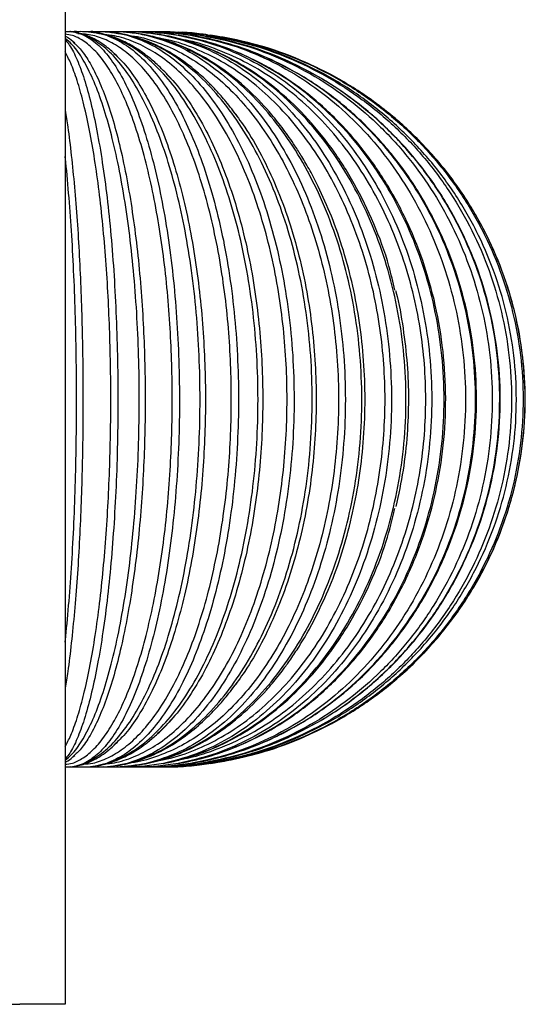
# Paper-space layout '_Superior' of a CAD drawing. Header units: millimetres. Extents: x -208 to 209, y -1450 to 0.
# Tile 3 of 19: x 0 to 100, y -1450 to -1255. Entities that reach past the tile are written whole.
import ezdxf

# ---------------------------------------------------------------- set-up
doc = ezdxf.new("R2010")
doc.units = ezdxf.units.MM

psp = doc.layouts.new('_Superior')

# ---------------------------------------------------------------- linework, layer by layer
at = {"color": 7, "linetype": 'Continuous', "lineweight": 25}
for p, q in [((9, -1191.98), (9, -1450)), ((29.14, -1257.04), (32.18, -1257.29)), ((31.99, -1257.27), (30.98, -1257.18)), ((37, -1257.68), (38.08, -1257.77)), ((59.43, -1288.3), (59.15, -1287.76)), ((59.09, -1372.35), (59.43, -1371.7))]:
    psp.add_line(p, q, dxfattribs=at)
for points, knots in [([(9, -1257.06), (9.26, -1257.04), (10.53, -1256.99), (11.79, -1257.42), (12.79, -1257.77)], [0, 0, 0, 0, 0.2070808, 1, 1, 1, 1]), ([(9, -1402.39), (9.48, -1402.34), (10.69, -1402.21), (12.64, -1401.19), (14.82, -1399.39), (16.98, -1396.75), (19.09, -1393.31), (21.11, -1389.07), (22.99, -1384.09), (24.7, -1378.43), (26.2, -1372.2), (27.48, -1365.53), (28.52, -1358.55), (29.31, -1351.38), (29.86, -1344.18), (30.18, -1337.04), (30.28, -1330), (30.18, -1322.95), (29.86, -1315.82), (29.31, -1308.61), (28.52, -1301.45), (27.48, -1294.47), (26.2, -1287.79), (24.7, -1281.57), (22.99, -1275.91), (21.11, -1270.92), (19.09, -1266.68), (16.98, -1263.24), (14.82, -1260.61), (12.64, -1258.81), (10.69, -1257.79), (9.48, -1257.66), (9, -1257.6)], [0, 0, 0, 0, 0.0215108, 0.0538103, 0.0871126, 0.1212825, 0.1561589, 0.1915577, 0.227277, 0.2631037, 0.2988205, 0.3342145, 0.3690838, 0.4032447, 0.4365363, 0.4688238, 0.5, 0.5311762, 0.5634637, 0.5967553, 0.6309162, 0.6657856, 0.7011795, 0.7368963, 0.772723, 0.8084423, 0.8438411, 0.8787175, 0.9128874, 0.9461897, 0.9784893, 1, 1, 1, 1]), ([(9.9, -1257.07), (10.49, -1257), (11.12, -1256.92), (11.74, -1257.05), (11.77, -1257.06)], [0, 0, 0, 0, 0.949094, 1, 1, 1, 1]), ([(19.37, -1261.98), (18.63, -1261.3), (17.31, -1260.08), (15.53, -1258.91), (14.15, -1258.17), (12.9, -1257.67), (11.68, -1257.32), (10.67, -1257.09), (10.05, -1257.07), (9.95, -1257.07)], [0, 0, 0, 0, 0.234959, 0.417621, 0.577316, 0.696996, 0.821018, 0.971158, 1, 1, 1, 1]), ([(10.24, -1257.08), (11.21, -1257.03), (13.53, -1256.9), (15.84, -1257.45), (17.18, -1257.77)], [0, 0, 0, 0, 0.4183, 1, 1, 1, 1]), ([(12.68, -1402.37), (13.29, -1402.32), (14.9, -1402.19), (17.52, -1401.19), (20.55, -1399.39), (23.55, -1396.75), (26.48, -1393.31), (29.28, -1389.07), (31.89, -1384.09), (34.26, -1378.43), (36.35, -1372.2), (38.12, -1365.53), (39.56, -1358.55), (40.66, -1351.38), (41.42, -1344.18), (41.86, -1337.04), (42, -1330), (41.86, -1322.95), (41.42, -1315.82), (40.66, -1308.61), (39.56, -1301.45), (38.12, -1294.47), (36.35, -1287.79), (34.26, -1281.57), (31.89, -1275.91), (29.28, -1270.92), (26.48, -1266.68), (23.55, -1263.24), (20.55, -1260.61), (17.52, -1258.79), (14.53, -1257.73), (12.54, -1257.5), (11.55, -1257.5), (11.53, -1257.5)], [0, 0, 0, 0, 0.019227, 0.05127, 0.084307, 0.118205, 0.152804, 0.187921, 0.223356, 0.258898, 0.29433, 0.329443, 0.364035, 0.397924, 0.43095, 0.462981, 0.493909, 0.524837, 0.556868, 0.589894, 0.623783, 0.658375, 0.693488, 0.72892, 0.764462, 0.799897, 0.835014, 0.869613, 0.903511, 0.936548, 0.968591, 0.999532, 1, 1, 1, 1]), ([(13.26, -1257.06), (13.82, -1257.01), (14.41, -1256.95), (14.99, -1257.05), (15.02, -1257.05)], [0, 0, 0, 0, 0.948025, 1, 1, 1, 1]), ([(13.34, -1257.07), (14.33, -1257.03), (16.99, -1256.93), (19.64, -1257.44), (21.31, -1257.77)], [0, 0, 0, 0, 0.3719526, 1, 1, 1, 1]), ([(30.02, -1266.39), (29.18, -1265.5), (27.66, -1263.88), (25.55, -1262.09), (23.65, -1260.69), (21.98, -1259.68), (20.54, -1258.95), (19.32, -1258.41), (17.96, -1257.92), (16.25, -1257.45), (14.78, -1257.13), (13.86, -1257.1), (13.69, -1257.1)], [0, 0, 0, 0, 0.157809, 0.287666, 0.40721, 0.52365, 0.599198, 0.673011, 0.74733, 0.844712, 0.971405, 1, 1, 1, 1]), ([(16.36, -1257.05), (16.54, -1257.05), (17.45, -1257.04), (19.29, -1257.01), (22.03, -1257.18), (24.02, -1257.56), (25.1, -1257.77)], [0, 0, 0, 0, 0.060335, 0.314354, 0.62885, 1, 1, 1, 1]), ([(43.17, -1273.9), (42.41, -1272.89), (41.05, -1271.07), (39.11, -1268.89), (37.53, -1267.25), (36.15, -1265.93), (34.38, -1264.38), (32.14, -1262.66), (29.73, -1261.12), (27.58, -1259.98), (25.73, -1259.14), (23.85, -1258.44), (21.91, -1257.86), (19.81, -1257.41), (18.09, -1257.12), (17.02, -1257.09), (16.8, -1257.09)], [0, 0, 0, 0, 0.098589, 0.178343, 0.239189, 0.294004, 0.347652, 0.450559, 0.553363, 0.620503, 0.687772, 0.755012, 0.823728, 0.894382, 0.978528, 1, 1, 1, 1]), ([(19.33, -1257.05), (19.78, -1257.02), (20.29, -1256.99), (20.79, -1257.05), (20.85, -1257.06)], [0, 0, 0, 0, 0.896715, 1, 1, 1, 1]), ([(19.4, -1257.06), (20.2, -1257.04), (23.24, -1256.97), (26.26, -1257.43), (28.49, -1257.77)], [0, 0, 0, 0, 0.264119, 1, 1, 1, 1]), ([(59.15, -1287.76), (58.63, -1286.72), (57.61, -1284.67), (56.04, -1282.02), (54.66, -1279.84), (53.46, -1278.07), (52.31, -1276.48), (51.15, -1274.97), (49.02, -1272.36), (45.74, -1268.87), (41.12, -1264.98), (36.23, -1261.81), (32.27, -1259.94), (29.43, -1258.91), (27.73, -1258.38), (25.85, -1257.9), (23.5, -1257.42), (21.7, -1257.22), (20.69, -1257.12)], [0, 0, 0, 0, 0.058062, 0.113779, 0.157042, 0.192983, 0.228261, 0.262776, 0.296627, 0.414424, 0.532579, 0.65139, 0.769343, 0.807991, 0.845896, 0.884268, 0.934816, 1, 1, 1, 1]), ([(21.89, -1257.05), (22.3, -1257.03), (22.74, -1257), (23.19, -1257.05), (23.24, -1257.05)], [0, 0, 0, 0, 0.8984039, 1, 1, 1, 1]), ([(21.94, -1257.06), (22.64, -1257.04), (25.82, -1256.98), (28.98, -1257.42), (31.43, -1257.77)], [0, 0, 0, 0, 0.2227114, 1, 1, 1, 1]), ([(28.3, -1257.75), (27.98, -1257.69), (26.49, -1257.4), (24.72, -1257.16), (23.27, -1257.12), (23.02, -1257.11)], [0, 0, 0, 0, 0.187754, 0.857426, 1, 1, 1, 1]), ([(24.13, -1257.05), (24.47, -1257.03), (24.85, -1257.01), (25.22, -1257.05), (25.26, -1257.05)], [0, 0, 0, 0, 0.900291, 1, 1, 1, 1]), ([(24.18, -1257.05), (24.77, -1257.04), (28.01, -1256.99), (31.24, -1257.42), (33.88, -1257.77)], [0, 0, 0, 0, 0.17973, 1, 1, 1, 1]), ([(25.99, -1257.05), (26.26, -1257.03), (26.56, -1257.02), (26.85, -1257.05), (26.88, -1257.05)], [0, 0, 0, 0, 0.904477, 1, 1, 1, 1]), ([(26.03, -1257.05), (26.49, -1257.04), (29.75, -1257), (33, -1257.41), (35.8, -1257.77)], [0, 0, 0, 0, 0.139362, 1, 1, 1, 1]), ([(31.11, -1257.74), (30.76, -1257.68), (29.17, -1257.39), (27.55, -1257.25), (26.28, -1257.14)], [0, 0, 0, 0, 0.215176, 1, 1, 1, 1]), ([(27.47, -1257.05), (27.79, -1257.04), (29.12, -1257.02), (30.45, -1257.17), (31.45, -1257.29)], [0, 0, 0, 0, 0.240616, 1, 1, 1, 1]), ([(33.43, -1257.73), (33.08, -1257.67), (31.44, -1257.39), (29.77, -1257.26), (28.46, -1257.16)], [0, 0, 0, 0, 0.216908, 1, 1, 1, 1]), ([(28.47, -1257.04), (28.65, -1257.04), (29.91, -1257.03), (31.17, -1257.18), (32.24, -1257.3)], [0, 0, 0, 0, 0.143899, 1, 1, 1, 1]), ([(35.25, -1257.72), (34.88, -1257.66), (33.21, -1257.4), (31.52, -1257.27), (30.2, -1257.17)], [0, 0, 0, 0, 0.219672, 1, 1, 1, 1]), ([(36.51, -1257.72), (36.14, -1257.66), (34.47, -1257.4), (32.78, -1257.28), (31.47, -1257.18)], [0, 0, 0, 0, 0.223324, 1, 1, 1, 1]), ([(37.21, -1257.71), (36.83, -1257.65), (35.19, -1257.4), (33.53, -1257.28), (32.25, -1257.19)], [0, 0, 0, 0, 0.227874, 1, 1, 1, 1]), ([(10.9, -1259.36), (10.44, -1258.95), (9.78, -1258.39), (9.18, -1258.07), (9, -1257.98)], [0, 0, 0, 0, 0.7066695, 1, 1, 1, 1]), ([(9, -1401.55), (9.43, -1401.22), (10.57, -1400.37), (12.34, -1397.85), (14.29, -1394.18), (16.12, -1389.56), (17.8, -1384.11), (19.31, -1377.9), (20.62, -1371.01), (21.72, -1363.55), (22.59, -1355.62), (23.23, -1347.32), (23.61, -1338.76), (23.75, -1330.05), (23.62, -1321.33), (23.23, -1312.74), (22.6, -1304.43), (21.72, -1296.49), (20.62, -1289.02), (19.31, -1282.13), (17.81, -1275.92), (16.13, -1270.46), (14.3, -1265.84), (12.35, -1262.16), (10.58, -1259.64), (9.43, -1258.78), (9, -1258.45)], [0, 0, 0, 0, 0.026327, 0.069212, 0.112439, 0.155319, 0.198252, 0.241464, 0.284314, 0.32731, 0.370479, 0.413312, 0.45639, 0.499759, 0.543108, 0.586276, 0.629516, 0.672374, 0.71535, 0.758535, 0.801371, 0.844422, 0.887543, 0.930373, 0.973504, 1, 1, 1, 1]), ([(9, -1258.7), (9.24, -1258.96), (9.99, -1259.75), (11.21, -1262.15), (12.63, -1265.81), (13.96, -1270.44), (15.18, -1275.89), (16.27, -1282.1), (17.23, -1288.99), (18.03, -1296.45), (18.66, -1304.38), (19.12, -1312.68), (19.4, -1321.23), (19.5, -1329.95), (19.41, -1338.67), (19.13, -1347.26), (18.66, -1355.57), (18.03, -1363.51), (17.23, -1370.97), (16.28, -1377.86), (15.18, -1384.08), (13.97, -1389.53), (12.64, -1394.16), (11.22, -1397.83), (10, -1400.24), (9.24, -1401.04), (9, -1401.29)], [0, 0, 0, 0, 0.020387, 0.06381, 0.107579, 0.150997, 0.194469, 0.238222, 0.281609, 0.325145, 0.368855, 0.412225, 0.455844, 0.499756, 0.543649, 0.587358, 0.631141, 0.674536, 0.718051, 0.761777, 0.805151, 0.848741, 0.892404, 0.935771, 0.979442, 1, 1, 1, 1]), ([(10.63, -1259.16), (11.15, -1259.64), (12.27, -1260.69), (13.97, -1263.25), (15.7, -1266.68), (17.36, -1270.92), (18.91, -1275.91), (20.31, -1281.57), (21.55, -1287.79), (22.6, -1294.47), (23.46, -1301.45), (24.11, -1308.61), (24.56, -1315.82), (24.82, -1322.95), (24.91, -1330), (24.82, -1337.04), (24.56, -1344.18), (24.11, -1351.38), (23.46, -1358.55), (22.6, -1365.53), (21.55, -1372.2), (20.31, -1378.43), (18.91, -1384.09), (17.36, -1389.07), (15.7, -1393.32), (13.97, -1396.74), (12.27, -1399.3), (11.15, -1400.35), (10.63, -1400.83)], [0, 0, 0, 0, 0.032171, 0.070888, 0.110405, 0.150515, 0.190988, 0.231582, 0.272052, 0.312156, 0.351665, 0.390372, 0.428094, 0.464678, 0.500003, 0.535328, 0.571912, 0.609634, 0.648341, 0.687851, 0.727955, 0.768425, 0.809019, 0.849492, 0.889601, 0.929119, 0.967836, 1, 1, 1, 1]), ([(12.79, -1257.77), (13.64, -1258.29), (15.36, -1259.32), (17.85, -1262.13), (20.22, -1265.82), (22.45, -1270.44), (24.49, -1275.89), (26.32, -1282.1), (27.92, -1288.99), (29.26, -1296.45), (30.32, -1304.38), (31.09, -1312.68), (31.56, -1321.23), (31.72, -1329.95), (31.57, -1338.67), (31.1, -1347.26), (30.33, -1355.57), (29.27, -1363.51), (27.93, -1370.97), (26.33, -1377.86), (24.5, -1384.08), (22.46, -1389.53), (20.23, -1394.15), (17.86, -1397.85), (15.37, -1400.67), (13.65, -1401.71), (12.79, -1402.23)], [0, 0, 0, 0, 0.041547, 0.083054, 0.124892, 0.166394, 0.207948, 0.249771, 0.291244, 0.332859, 0.374641, 0.416097, 0.457791, 0.499766, 0.541722, 0.583503, 0.625354, 0.666835, 0.70843, 0.750227, 0.791687, 0.833354, 0.875091, 0.916544, 0.958289, 1, 1, 1, 1]), ([(12.79, -1402.23), (13.83, -1401.71), (15.91, -1400.68), (18.94, -1397.87), (21.83, -1394.18), (24.53, -1389.56), (27.02, -1384.11), (29.25, -1377.9), (31.19, -1371.01), (32.82, -1363.55), (34.12, -1355.62), (35.05, -1347.32), (35.63, -1338.76), (35.82, -1330.05), (35.63, -1321.33), (35.06, -1312.74), (34.12, -1304.43), (32.83, -1296.49), (31.2, -1289.02), (29.26, -1282.13), (27.03, -1275.92), (24.54, -1270.46), (21.84, -1265.84), (18.95, -1262.14), (15.93, -1259.32), (13.83, -1258.29), (12.79, -1257.77)], [0, 0, 0, 0, 0.0415466, 0.0830538, 0.1248915, 0.1663941, 0.2079477, 0.249771, 0.2912437, 0.3328588, 0.3746407, 0.4160973, 0.4577912, 0.4997661, 0.5417224, 0.5835033, 0.6253542, 0.6668347, 0.7084302, 0.7502272, 0.7916871, 0.8333544, 0.8750907, 0.9165444, 0.9582891, 1, 1, 1, 1]), ([(17.18, -1257.77), (18.37, -1258.29), (20.75, -1259.32), (24.2, -1262.13), (27.5, -1265.82), (30.58, -1270.44), (33.41, -1275.89), (35.96, -1282.1), (38.17, -1288.99), (40.03, -1296.45), (41.51, -1304.38), (42.58, -1312.68), (43.23, -1321.23), (43.45, -1329.95), (43.23, -1338.67), (42.58, -1347.26), (41.51, -1355.57), (40.04, -1363.51), (38.18, -1370.97), (35.97, -1377.86), (33.43, -1384.08), (30.6, -1389.53), (27.51, -1394.15), (24.22, -1397.85), (20.77, -1400.67), (18.38, -1401.71), (17.18, -1402.23)], [0, 0, 0, 0, 0.041547, 0.083054, 0.124892, 0.166394, 0.207948, 0.249771, 0.291244, 0.332859, 0.374641, 0.416097, 0.457791, 0.499766, 0.541722, 0.583503, 0.625354, 0.666835, 0.70843, 0.750227, 0.791687, 0.833354, 0.875091, 0.916544, 0.958289, 1, 1, 1, 1]), ([(17.18, -1402.23), (18.55, -1401.71), (21.28, -1400.68), (25.24, -1397.87), (29.02, -1394.18), (32.56, -1389.56), (35.81, -1384.11), (38.73, -1377.9), (41.27, -1371.01), (43.41, -1363.55), (45.1, -1355.62), (46.33, -1347.32), (47.08, -1338.76), (47.33, -1330.05), (47.08, -1321.33), (46.34, -1312.74), (45.11, -1304.43), (43.42, -1296.49), (41.28, -1289.02), (38.74, -1282.13), (35.82, -1275.92), (32.57, -1270.46), (29.04, -1265.84), (25.26, -1262.14), (21.3, -1259.32), (18.55, -1258.29), (17.18, -1257.77)], [0, 0, 0, 0, 0.041547, 0.083054, 0.124892, 0.166394, 0.207948, 0.249771, 0.291244, 0.332859, 0.374641, 0.416097, 0.457791, 0.499766, 0.541722, 0.583503, 0.625354, 0.666835, 0.70843, 0.750227, 0.791687, 0.833354, 0.875091, 0.916544, 0.958289, 1, 1, 1, 1]), ([(17.25, -1402.25), (17.6, -1402.23), (19.23, -1402.11), (22.14, -1401.17), (25.96, -1399.39), (29.75, -1396.75), (33.45, -1393.31), (36.99, -1389.07), (40.28, -1384.09), (43.28, -1378.43), (45.91, -1372.2), (48.16, -1365.53), (49.98, -1358.55), (51.36, -1351.38), (52.33, -1344.18), (52.88, -1337.04), (53.06, -1330), (52.88, -1322.95), (52.33, -1315.82), (51.36, -1308.61), (49.98, -1301.45), (48.16, -1294.47), (45.91, -1287.79), (43.28, -1281.57), (40.28, -1275.91), (36.99, -1270.92), (33.45, -1266.68), (29.75, -1263.24), (25.96, -1260.6), (22.14, -1258.82), (19.22, -1257.89), (17.59, -1257.77), (17.24, -1257.74)], [0, 0, 0, 0, 0.0092218, 0.0423483, 0.0765033, 0.1115482, 0.1473176, 0.1836228, 0.2202567, 0.2570006, 0.2936319, 0.3299322, 0.3656943, 0.4007299, 0.4348739, 0.4679881, 0.4999626, 0.5319371, 0.5650513, 0.5991953, 0.6342309, 0.669993, 0.7062933, 0.7429246, 0.7796686, 0.8163024, 0.8526076, 0.888377, 0.9234219, 0.9575769, 0.9907034, 1, 1, 1, 1]), ([(21.31, -1257.77), (22.81, -1258.29), (25.82, -1259.32), (30.18, -1262.13), (34.34, -1265.82), (38.23, -1270.44), (41.81, -1275.89), (45.02, -1282.1), (47.82, -1288.99), (50.17, -1296.45), (52.03, -1304.38), (53.39, -1312.68), (54.21, -1321.23), (54.49, -1329.95), (54.22, -1338.67), (53.39, -1347.26), (52.04, -1355.57), (50.18, -1363.51), (47.84, -1370.97), (45.04, -1377.86), (41.83, -1384.08), (38.25, -1389.53), (34.36, -1394.15), (30.2, -1397.85), (25.84, -1400.67), (22.82, -1401.71), (21.31, -1402.23)], [0, 0, 0, 0, 0.041547, 0.083054, 0.124892, 0.166394, 0.207948, 0.249771, 0.291244, 0.332859, 0.374641, 0.416097, 0.457791, 0.499766, 0.541722, 0.583503, 0.625354, 0.666835, 0.70843, 0.750227, 0.791687, 0.833354, 0.875091, 0.916544, 0.958289, 1, 1, 1, 1]), ([(21.31, -1402.23), (22.97, -1401.71), (26.31, -1400.68), (31.14, -1397.87), (35.75, -1394.18), (40.07, -1389.56), (44.04, -1384.11), (47.6, -1377.9), (50.7, -1371.01), (53.31, -1363.55), (55.37, -1355.62), (56.87, -1347.32), (57.78, -1338.76), (58.09, -1330.05), (57.79, -1321.33), (56.88, -1312.74), (55.38, -1304.43), (53.32, -1296.49), (50.72, -1289.02), (47.62, -1282.13), (44.05, -1275.92), (40.09, -1270.46), (35.77, -1265.84), (31.16, -1262.14), (26.33, -1259.32), (22.98, -1258.29), (21.31, -1257.77)], [0, 0, 0, 0, 0.041547, 0.083054, 0.124892, 0.166394, 0.207948, 0.249771, 0.291244, 0.332859, 0.374641, 0.416097, 0.457791, 0.499766, 0.541722, 0.583503, 0.625354, 0.666835, 0.70843, 0.750227, 0.791687, 0.833354, 0.875091, 0.916544, 0.958289, 1, 1, 1, 1]), ([(21.81, -1257.86), (21.92, -1257.87), (23.64, -1258), (26.92, -1259), (31.56, -1260.9), (36.04, -1263.64), (40.32, -1267.08), (44.35, -1271.21), (48.08, -1275.99), (51.48, -1281.35), (54.5, -1287.25), (57.12, -1293.62), (59.3, -1300.38), (61.03, -1307.47), (62.28, -1314.83), (63.04, -1322.37), (63.3, -1330.01), (63.04, -1337.65), (62.28, -1345.17), (61.04, -1352.5), (59.31, -1359.59), (57.13, -1366.36), (54.51, -1372.72), (51.49, -1378.62), (48.09, -1383.99), (44.36, -1388.77), (40.34, -1392.9), (36.06, -1396.35), (31.58, -1399.09), (26.94, -1400.99), (23.67, -1401.99), (21.94, -1402.12), (21.82, -1402.13)], [0, 0, 0, 0, 0.002641, 0.038093, 0.07378, 0.109218, 0.144563, 0.18019, 0.215704, 0.251037, 0.286578, 0.322182, 0.357522, 0.392982, 0.428698, 0.464312, 0.500093, 0.535873, 0.571494, 0.606838, 0.642286, 0.677957, 0.71333, 0.74872, 0.7844, 0.819821, 0.855173, 0.890817, 0.926307, 0.96164, 0.997205, 1, 1, 1, 1]), ([(25.1, -1257.77), (26.9, -1258.29), (30.5, -1259.32), (35.7, -1262.14), (40.66, -1265.84), (45.3, -1270.46), (49.57, -1275.92), (53.4, -1282.13), (56.74, -1289.02), (59.53, -1296.49), (61.75, -1304.43), (63.36, -1312.74), (64.34, -1321.33), (64.67, -1330.05), (64.34, -1338.76), (63.35, -1347.32), (61.74, -1355.62), (59.52, -1363.55), (56.72, -1371.01), (53.38, -1377.9), (49.55, -1384.11), (45.28, -1389.56), (40.63, -1394.18), (35.67, -1397.87), (30.48, -1400.68), (26.89, -1401.71), (25.1, -1402.23)], [0, 0, 0, 0, 0.041711, 0.083456, 0.124909, 0.166646, 0.208313, 0.249773, 0.29157, 0.333165, 0.374646, 0.416497, 0.458278, 0.500234, 0.542209, 0.583903, 0.625359, 0.667141, 0.708756, 0.750229, 0.792052, 0.833606, 0.875108, 0.916946, 0.958453, 1, 1, 1, 1]), ([(25.1, -1402.23), (27.05, -1401.71), (30.95, -1400.67), (36.57, -1397.85), (41.94, -1394.15), (46.97, -1389.53), (51.59, -1384.08), (55.74, -1377.86), (59.35, -1370.97), (62.38, -1363.51), (64.78, -1355.57), (66.53, -1347.26), (67.59, -1338.67), (67.94, -1329.95), (67.58, -1321.23), (66.52, -1312.68), (64.77, -1304.38), (62.37, -1296.45), (59.33, -1288.99), (55.72, -1282.1), (51.57, -1275.89), (46.95, -1270.44), (41.92, -1265.82), (36.55, -1262.13), (30.92, -1259.32), (27.04, -1258.29), (25.1, -1257.77)], [0, 0, 0, 0, 0.041711, 0.083456, 0.124909, 0.166646, 0.208313, 0.249773, 0.29157, 0.333165, 0.374646, 0.416497, 0.458278, 0.500234, 0.542209, 0.583903, 0.625359, 0.667141, 0.708756, 0.750229, 0.792052, 0.833606, 0.875108, 0.916946, 0.958453, 1, 1, 1, 1]), ([(27.67, -1401.61), (28.51, -1401.46), (31.13, -1400.98), (35.47, -1399.36), (40.66, -1396.76), (45.71, -1393.31), (50.54, -1389.07), (55.04, -1384.09), (59.14, -1378.43), (62.74, -1372.2), (65.81, -1365.53), (68.29, -1358.55), (70.19, -1351.38), (71.5, -1344.18), (72.26, -1337.04), (72.51, -1330), (72.26, -1322.95), (71.5, -1315.82), (70.19, -1308.61), (68.29, -1301.45), (65.81, -1294.47), (62.74, -1287.79), (59.14, -1281.57), (55.04, -1275.91), (50.54, -1270.92), (45.71, -1266.69), (40.66, -1263.23), (35.47, -1260.64), (31.12, -1259.02), (28.49, -1258.53), (27.64, -1258.38)], [0, 0, 0, 0, 0.017004, 0.053047, 0.090029, 0.127775, 0.166087, 0.204746, 0.243521, 0.282177, 0.320484, 0.358223, 0.395195, 0.431226, 0.466171, 0.499912, 0.533654, 0.568599, 0.60463, 0.641602, 0.679341, 0.717648, 0.756304, 0.795079, 0.833738, 0.872049, 0.909796, 0.946778, 0.982821, 1, 1, 1, 1]), ([(28.49, -1257.77), (30.55, -1258.29), (34.65, -1259.32), (40.61, -1262.13), (46.29, -1265.82), (51.62, -1270.44), (56.51, -1275.89), (60.9, -1282.1), (64.72, -1288.99), (67.93, -1296.45), (70.48, -1304.38), (72.32, -1312.68), (73.45, -1321.23), (73.83, -1329.95), (73.46, -1338.67), (72.34, -1347.26), (70.49, -1355.57), (67.94, -1363.51), (64.74, -1370.97), (60.92, -1377.86), (56.53, -1384.08), (51.64, -1389.53), (46.32, -1394.15), (40.64, -1397.85), (34.68, -1400.67), (30.55, -1401.71), (28.49, -1402.23)], [0, 0, 0, 0, 0.0415466, 0.0830538, 0.1248915, 0.1663941, 0.2079477, 0.249771, 0.2912437, 0.3328588, 0.3746407, 0.4160973, 0.4577912, 0.4997661, 0.5417224, 0.5835033, 0.6253542, 0.6668347, 0.7084302, 0.7502272, 0.7916871, 0.8333544, 0.8750907, 0.9165444, 0.9582891, 1, 1, 1, 1]), ([(28.49, -1402.23), (30.68, -1401.71), (35.04, -1400.68), (41.38, -1397.87), (47.42, -1394.18), (53.09, -1389.56), (58.29, -1384.11), (62.96, -1377.9), (67.03, -1371.01), (70.44, -1363.55), (73.15, -1355.62), (75.11, -1347.32), (76.31, -1338.76), (76.72, -1330.05), (76.32, -1321.33), (75.13, -1312.74), (73.16, -1304.43), (70.46, -1296.49), (67.05, -1289.02), (62.98, -1282.13), (58.31, -1275.92), (53.11, -1270.46), (47.45, -1265.84), (41.41, -1262.14), (35.07, -1259.32), (30.68, -1258.29), (28.49, -1257.77)], [0, 0, 0, 0, 0.041547, 0.083054, 0.124892, 0.166394, 0.207948, 0.249771, 0.291244, 0.332859, 0.374641, 0.416097, 0.457791, 0.499766, 0.541722, 0.583503, 0.625354, 0.666835, 0.70843, 0.750227, 0.791687, 0.833354, 0.875091, 0.916544, 0.958289, 1, 1, 1, 1]), ([(74.37, -1308.36), (74.01, -1306.76), (72.96, -1302.19), (70.29, -1295.08), (66.47, -1287.16), (61.86, -1279.96), (56.57, -1273.55), (50.7, -1268.08), (44.85, -1263.98), (39.25, -1261.05), (35.1, -1259.45), (31.96, -1258.54), (30.19, -1258.1), (29.09, -1257.9), (28.68, -1257.82)], [0, 0, 0, 0, 0.060959, 0.174355, 0.288355, 0.402258, 0.515792, 0.630162, 0.743867, 0.829203, 0.914851, 0.948133, 0.980678, 1, 1, 1, 1]), ([(30.74, -1402.88), (30.95, -1402.88), (32.59, -1402.85), (35.45, -1402.53), (39.24, -1402.02), (43.89, -1401.13), (49.55, -1399.62), (56.84, -1396.9), (64.48, -1393.02), (72.22, -1387.75), (79.21, -1381.54), (85.35, -1374.48), (90.55, -1366.7), (94.71, -1358.32), (97.77, -1349.47), (99.67, -1340.31), (100.4, -1330.97), (99.92, -1321.61), (98.26, -1312.39), (95.43, -1303.47), (91.49, -1294.97), (86.5, -1287.06), (80.55, -1279.85), (73.72, -1273.45), (66.13, -1267.99), (58.59, -1263.9), (51.38, -1260.99), (46.04, -1259.4), (42.01, -1258.51), (40.01, -1258.12), (38.89, -1257.96), (38.65, -1257.92)], [0, 0, 0, 0, 0.003012, 0.022929, 0.040113, 0.056746, 0.089313, 0.121973, 0.165687, 0.209106, 0.252753, 0.296325, 0.33976, 0.383496, 0.426944, 0.47042, 0.514076, 0.557689, 0.601189, 0.644852, 0.688263, 0.731896, 0.775481, 0.81891, 0.862645, 0.906108, 0.938716, 0.971433, 0.984145, 0.996573, 1, 1, 1, 1]), ([(31.43, -1257.77), (33.72, -1258.29), (38.29, -1259.32), (44.9, -1262.13), (51.22, -1265.82), (57.14, -1270.44), (62.57, -1275.89), (67.45, -1282.1), (71.7, -1288.99), (75.27, -1296.45), (78.1, -1304.38), (80.15, -1312.68), (81.4, -1321.23), (81.83, -1329.95), (81.41, -1338.67), (80.17, -1347.26), (78.11, -1355.57), (75.29, -1363.51), (71.72, -1370.97), (67.48, -1377.86), (62.6, -1384.08), (57.17, -1389.53), (51.25, -1394.15), (44.94, -1397.85), (38.32, -1400.67), (33.73, -1401.71), (31.43, -1402.23)], [0, 0, 0, 0, 0.041547, 0.083054, 0.124892, 0.166394, 0.207948, 0.249771, 0.291244, 0.332859, 0.374641, 0.416097, 0.457791, 0.499766, 0.541722, 0.583503, 0.625354, 0.666835, 0.70843, 0.750227, 0.791687, 0.833354, 0.875091, 0.916544, 0.958289, 1, 1, 1, 1]), ([(31.43, -1402.23), (33.83, -1401.71), (38.62, -1400.68), (45.56, -1397.87), (52.18, -1394.18), (58.39, -1389.56), (64.09, -1384.11), (69.21, -1377.9), (73.67, -1371.01), (77.41, -1363.55), (80.37, -1355.62), (82.53, -1347.32), (83.84, -1338.76), (84.29, -1330.05), (83.85, -1321.33), (82.54, -1312.74), (80.39, -1304.43), (77.42, -1296.49), (73.69, -1289.02), (69.23, -1282.13), (64.12, -1275.92), (58.42, -1270.46), (52.22, -1265.84), (45.59, -1262.14), (38.65, -1259.32), (33.84, -1258.29), (31.43, -1257.77)], [0, 0, 0, 0, 0.041547, 0.083054, 0.124892, 0.166394, 0.207948, 0.249771, 0.291244, 0.332859, 0.374641, 0.416097, 0.457791, 0.499766, 0.541722, 0.583503, 0.625354, 0.666835, 0.70843, 0.750227, 0.791687, 0.833354, 0.875091, 0.916544, 0.958289, 1, 1, 1, 1]), ([(31.83, -1402.13), (32.16, -1402.08), (33.48, -1401.86), (36.74, -1401.09), (41.54, -1399.59), (47.73, -1396.84), (54.22, -1392.95), (60.77, -1387.67), (66.7, -1381.46), (71.9, -1374.41), (76.3, -1366.63), (79.81, -1358.26), (82.4, -1349.43), (84.01, -1340.29), (84.62, -1330.97), (84.21, -1321.63), (82.81, -1312.43), (80.42, -1303.52), (77.09, -1295.04), (72.87, -1287.14), (67.83, -1279.93), (62.04, -1273.52), (55.61, -1268.05), (49.22, -1263.96), (43.1, -1261.03), (38.56, -1259.44), (35.13, -1258.53), (33.27, -1258.1), (32.15, -1257.91), (31.77, -1257.85)], [0, 0, 0, 0, 0.0056456, 0.0228466, 0.056523, 0.0902889, 0.1354721, 0.1803384, 0.225428, 0.270429, 0.3152784, 0.3604322, 0.4052819, 0.450156, 0.4952148, 0.5402283, 0.5851277, 0.6301977, 0.6750138, 0.7200668, 0.7650791, 0.8099421, 0.8551314, 0.9000523, 0.9337626, 0.9675928, 0.9807381, 0.9935919, 1, 1, 1, 1]), ([(32.52, -1401.29), (32.86, -1401.23), (35.18, -1400.82), (39.42, -1399.34), (45.19, -1396.77), (50.81, -1393.31), (56.17, -1389.07), (61.18, -1384.09), (65.73, -1378.43), (69.73, -1372.2), (73.14, -1365.53), (75.9, -1358.55), (78.01, -1351.38), (79.47, -1344.18), (80.32, -1337.04), (80.59, -1330), (80.32, -1322.95), (79.47, -1315.82), (78.01, -1308.61), (75.9, -1301.45), (73.14, -1294.47), (69.73, -1287.79), (65.73, -1281.57), (61.18, -1275.91), (56.17, -1270.92), (50.81, -1266.69), (45.19, -1263.23), (39.42, -1260.65), (35.15, -1259.17), (32.8, -1258.76), (32.43, -1258.69)], [0, 0, 0, 0, 0.00635, 0.043175, 0.080958, 0.119523, 0.158665, 0.198162, 0.237778, 0.277272, 0.316409, 0.354966, 0.39274, 0.429552, 0.465254, 0.499727, 0.534201, 0.569903, 0.606715, 0.644489, 0.683046, 0.722183, 0.761677, 0.801293, 0.840789, 0.879932, 0.918497, 0.95628, 0.993105, 1, 1, 1, 1]), ([(33.88, -1257.77), (36.36, -1258.29), (41.31, -1259.32), (48.49, -1262.13), (55.34, -1265.82), (61.76, -1270.44), (67.65, -1275.89), (72.94, -1282.1), (77.55, -1288.99), (81.42, -1296.45), (84.49, -1304.38), (86.72, -1312.68), (88.07, -1321.23), (88.54, -1329.95), (88.08, -1338.67), (86.73, -1347.26), (84.51, -1355.57), (81.44, -1363.51), (77.58, -1370.97), (72.97, -1377.86), (67.68, -1384.08), (61.79, -1389.53), (55.38, -1394.15), (48.52, -1397.85), (41.35, -1400.67), (36.37, -1401.71), (33.88, -1402.23)], [0, 0, 0, 0, 0.041547, 0.083054, 0.124892, 0.166394, 0.207948, 0.249771, 0.291244, 0.332859, 0.374641, 0.416097, 0.457791, 0.499766, 0.541722, 0.583503, 0.625354, 0.666835, 0.70843, 0.750227, 0.791687, 0.833354, 0.875091, 0.916544, 0.958289, 1, 1, 1, 1]), ([(33.88, -1402.23), (36.45, -1401.71), (41.58, -1400.68), (49.02, -1397.87), (56.12, -1394.18), (62.77, -1389.56), (68.88, -1384.11), (74.36, -1377.9), (79.14, -1371.01), (83.15, -1363.55), (86.33, -1355.62), (88.64, -1347.32), (90.05, -1338.76), (90.52, -1330.05), (90.06, -1321.33), (88.65, -1312.74), (86.35, -1304.43), (83.17, -1296.49), (79.17, -1289.02), (74.39, -1282.13), (68.91, -1275.92), (62.8, -1270.46), (56.16, -1265.84), (49.05, -1262.14), (41.62, -1259.32), (36.46, -1258.29), (33.88, -1257.77)], [0, 0, 0, 0, 0.041547, 0.083054, 0.124892, 0.166394, 0.207948, 0.249771, 0.291244, 0.332859, 0.374641, 0.416097, 0.457791, 0.499766, 0.541722, 0.583503, 0.625354, 0.666835, 0.70843, 0.750227, 0.791687, 0.833354, 0.875091, 0.916544, 0.958289, 1, 1, 1, 1]), ([(34.4, -1402.11), (34.69, -1402.06), (36.06, -1401.86), (39.48, -1401.09), (44.61, -1399.6), (51.24, -1396.86), (58.18, -1392.97), (65.2, -1387.7), (71.54, -1381.49), (77.11, -1374.43), (81.82, -1366.65), (85.59, -1358.28), (88.36, -1349.44), (90.09, -1340.29), (90.74, -1330.97), (90.31, -1321.62), (88.8, -1312.41), (86.24, -1303.51), (82.67, -1295.02), (78.15, -1287.11), (72.75, -1279.9), (66.56, -1273.5), (59.67, -1268.03), (52.83, -1263.94), (46.28, -1261.02), (41.43, -1259.43), (37.76, -1258.52), (35.83, -1258.11), (34.69, -1257.93), (34.35, -1257.88)], [0, 0, 0, 0, 0.00475, 0.021976, 0.055702, 0.089521, 0.134778, 0.179722, 0.224894, 0.269981, 0.314918, 0.360163, 0.405105, 0.450072, 0.495225, 0.540333, 0.585326, 0.630489, 0.675396, 0.720538, 0.765636, 0.810582, 0.85585, 0.900846, 0.934609, 0.96849, 0.981655, 0.994527, 1, 1, 1, 1]), ([(35.8, -1257.77), (38.43, -1258.29), (43.69, -1259.32), (51.31, -1262.13), (58.59, -1265.82), (65.4, -1270.44), (71.67, -1275.89), (77.28, -1282.1), (82.18, -1288.99), (86.29, -1296.45), (89.55, -1304.38), (91.91, -1312.68), (93.36, -1321.23), (93.85, -1329.95), (93.37, -1338.67), (91.93, -1347.26), (89.57, -1355.57), (86.31, -1363.51), (82.21, -1370.97), (77.31, -1377.86), (71.7, -1384.08), (65.44, -1389.53), (58.63, -1394.15), (51.35, -1397.85), (43.73, -1400.67), (38.44, -1401.71), (35.8, -1402.23)], [0, 0, 0, 0, 0.041547, 0.083054, 0.124892, 0.166394, 0.207948, 0.249771, 0.291244, 0.332859, 0.374641, 0.416097, 0.457791, 0.499766, 0.541722, 0.583503, 0.625354, 0.666835, 0.70843, 0.750227, 0.791687, 0.833354, 0.875091, 0.916544, 0.958289, 1, 1, 1, 1]), ([(35.8, -1402.23), (38.5, -1401.71), (43.89, -1400.68), (51.71, -1397.87), (59.17, -1394.18), (66.16, -1389.56), (72.58, -1384.11), (78.35, -1377.9), (83.37, -1371.01), (87.58, -1363.55), (90.93, -1355.62), (93.35, -1347.32), (94.83, -1338.76), (95.33, -1330.05), (94.84, -1321.33), (93.37, -1312.74), (90.94, -1304.43), (87.6, -1296.49), (83.39, -1289.02), (78.38, -1282.13), (72.61, -1275.92), (66.2, -1270.46), (59.21, -1265.84), (51.75, -1262.14), (43.93, -1259.32), (38.51, -1258.29), (35.8, -1257.77)], [0, 0, 0, 0, 0.041547, 0.083054, 0.124892, 0.166394, 0.207948, 0.249771, 0.291244, 0.332859, 0.374641, 0.416097, 0.457791, 0.499766, 0.541722, 0.583503, 0.625354, 0.666835, 0.70843, 0.750227, 0.791687, 0.833354, 0.875091, 0.916544, 0.958289, 1, 1, 1, 1]), ([(36.41, -1402.09), (36.68, -1402.05), (38.06, -1401.86), (41.6, -1401.1), (47, -1399.61), (53.95, -1396.87), (61.24, -1392.99), (68.61, -1387.72), (75.28, -1381.51), (81.13, -1374.45), (86.08, -1366.67), (90.04, -1358.29), (92.96, -1349.45), (94.77, -1340.3), (95.46, -1330.97), (95, -1321.62), (93.42, -1312.4), (90.73, -1303.49), (86.98, -1295), (82.23, -1287.09), (76.55, -1279.88), (70.04, -1273.48), (62.81, -1268.01), (55.62, -1263.93), (48.75, -1261.01), (43.65, -1259.42), (39.81, -1258.52), (37.83, -1258.11), (36.68, -1257.94), (36.37, -1257.89)], [0, 0, 0, 0, 0.004034, 0.021279, 0.055045, 0.088905, 0.134221, 0.179227, 0.224464, 0.269619, 0.314627, 0.359946, 0.404962, 0.450006, 0.495236, 0.54042, 0.58549, 0.630728, 0.675708, 0.720922, 0.76609, 0.811101, 0.856432, 0.901487, 0.935292, 0.969213, 0.982393, 0.99528, 1, 1, 1, 1]), ([(37.15, -1257.77), (39.89, -1258.29), (45.38, -1259.32), (53.33, -1262.13), (60.91, -1265.82), (68.02, -1270.44), (74.55, -1275.89), (80.41, -1282.1), (85.51, -1288.99), (89.8, -1296.45), (93.2, -1304.38), (95.66, -1312.68), (97.17, -1321.23), (97.68, -1329.95), (97.18, -1338.67), (95.68, -1347.26), (93.21, -1355.57), (89.82, -1363.51), (85.54, -1370.97), (80.44, -1377.86), (74.58, -1384.08), (68.05, -1389.53), (60.95, -1394.15), (53.36, -1397.85), (45.41, -1400.67), (39.9, -1401.71), (37.15, -1402.23)], [0, 0, 0, 0, 0.041547, 0.083054, 0.124892, 0.166394, 0.207948, 0.249771, 0.291244, 0.332859, 0.374641, 0.416097, 0.457791, 0.499766, 0.541722, 0.583503, 0.625354, 0.666835, 0.70843, 0.750227, 0.791687, 0.833354, 0.875091, 0.916544, 0.958289, 1, 1, 1, 1]), ([(37.15, -1402.23), (39.94, -1401.71), (45.51, -1400.68), (53.58, -1397.87), (61.29, -1394.18), (68.51, -1389.56), (75.14, -1384.11), (81.1, -1377.9), (86.28, -1371.01), (90.64, -1363.55), (94.09, -1355.62), (96.59, -1347.32), (98.12, -1338.76), (98.64, -1330.05), (98.13, -1321.33), (96.61, -1312.74), (94.11, -1304.43), (90.66, -1296.49), (86.31, -1289.02), (81.13, -1282.13), (75.17, -1275.92), (68.55, -1270.46), (61.33, -1265.84), (53.62, -1262.14), (45.55, -1259.32), (39.95, -1258.29), (37.15, -1257.77)], [0, 0, 0, 0, 0.041547, 0.083054, 0.124892, 0.166394, 0.207948, 0.249771, 0.291244, 0.332859, 0.374641, 0.416097, 0.457791, 0.499766, 0.541722, 0.583503, 0.625354, 0.666835, 0.70843, 0.750227, 0.791687, 0.833354, 0.875091, 0.916544, 0.958289, 1, 1, 1, 1]), ([(46.36, -1259.88), (45.52, -1259.61), (43.82, -1259.07), (41.23, -1258.52), (39.23, -1258.11), (38.09, -1257.95), (37.81, -1257.91)], [0, 0, 0, 0, 0.301625, 0.606846, 0.905284, 1, 1, 1, 1]), ([(37.91, -1257.77), (40.73, -1258.29), (46.35, -1259.32), (54.5, -1262.13), (62.28, -1265.82), (69.56, -1270.44), (76.26, -1275.89), (82.26, -1282.1), (87.5, -1288.99), (91.89, -1296.45), (95.37, -1304.38), (97.9, -1312.68), (99.44, -1321.23), (99.97, -1329.95), (99.46, -1338.67), (97.92, -1347.26), (95.39, -1355.57), (91.91, -1363.51), (87.52, -1370.97), (82.29, -1377.86), (76.29, -1384.08), (69.6, -1389.53), (62.32, -1394.15), (54.54, -1397.85), (46.39, -1400.67), (40.74, -1401.71), (37.91, -1402.23)], [0, 0, 0, 0, 0.041547, 0.083054, 0.124892, 0.166394, 0.207948, 0.249771, 0.291244, 0.332859, 0.374641, 0.416097, 0.457791, 0.499766, 0.541722, 0.583503, 0.625354, 0.666835, 0.70843, 0.750227, 0.791687, 0.833354, 0.875091, 0.916544, 0.958289, 1, 1, 1, 1]), ([(37.91, -1402.23), (40.75, -1401.71), (46.41, -1400.68), (54.61, -1397.87), (62.44, -1394.18), (69.78, -1389.56), (76.52, -1384.11), (82.57, -1377.9), (87.84, -1371.01), (92.26, -1363.55), (95.77, -1355.62), (98.31, -1347.32), (99.86, -1338.76), (100.39, -1330.05), (99.88, -1321.33), (98.33, -1312.74), (95.78, -1304.43), (92.28, -1296.49), (87.86, -1289.02), (82.6, -1282.13), (76.55, -1275.92), (69.81, -1270.46), (62.48, -1265.84), (54.65, -1262.14), (46.44, -1259.32), (40.76, -1258.29), (37.91, -1257.77)], [0, 0, 0, 0, 0.041547, 0.083054, 0.124892, 0.166394, 0.207948, 0.249771, 0.291244, 0.332859, 0.374641, 0.416097, 0.457791, 0.499766, 0.541722, 0.583503, 0.625354, 0.666835, 0.70843, 0.750227, 0.791687, 0.833354, 0.875091, 0.916544, 0.958289, 1, 1, 1, 1]), ([(9, -1398.93), (9.38, -1398.21), (10.2, -1396.65), (11.4, -1393.3), (12.61, -1389.08), (13.73, -1384.09), (14.75, -1378.43), (15.65, -1372.2), (16.41, -1365.53), (17.03, -1358.55), (17.5, -1351.38), (17.83, -1344.18), (18.02, -1337.04), (18.08, -1330), (18.02, -1322.95), (17.83, -1315.82), (17.5, -1308.61), (17.03, -1301.45), (16.41, -1294.47), (15.65, -1287.79), (14.75, -1281.57), (13.73, -1275.91), (12.61, -1270.92), (11.4, -1266.7), (10.2, -1263.34), (9.38, -1261.78), (9, -1261.06)], [0, 0, 0, 0, 0.036342, 0.079041, 0.122379, 0.16611, 0.209972, 0.253699, 0.297031, 0.339721, 0.381544, 0.422302, 0.461831, 0.5, 0.538169, 0.577698, 0.618456, 0.660279, 0.702969, 0.746301, 0.790028, 0.83389, 0.877621, 0.920959, 0.963658, 1, 1, 1, 1]), ([(18.68, -1261.4), (19.33, -1262.01), (20.89, -1263.48), (23.24, -1266.7), (25.7, -1270.92), (27.99, -1275.91), (30.07, -1281.57), (31.9, -1287.79), (33.46, -1294.47), (34.72, -1301.45), (35.68, -1308.61), (36.35, -1315.82), (36.74, -1322.95), (36.86, -1330), (36.74, -1337.04), (36.35, -1344.18), (35.68, -1351.38), (34.72, -1358.55), (33.46, -1365.53), (31.9, -1372.2), (30.07, -1378.43), (27.99, -1384.08), (25.7, -1389.08), (23.24, -1393.3), (20.89, -1396.52), (19.33, -1397.98), (18.68, -1398.6)], [0, 0, 0, 0, 0.03138, 0.074535, 0.118337, 0.162536, 0.206867, 0.251063, 0.294859, 0.338006, 0.380276, 0.421471, 0.461423, 0.5, 0.538577, 0.578529, 0.619724, 0.661994, 0.705141, 0.748937, 0.793133, 0.837464, 0.881663, 0.925465, 0.96862, 1, 1, 1, 1]), ([(37.11, -1262.69), (36.14, -1262.08), (34.89, -1261.3), (33.58, -1260.81), (33.29, -1260.7)], [0, 0, 0, 0, 0.7761333, 1, 1, 1, 1]), ([(29.05, -1265.45), (29.49, -1265.88), (31.08, -1267.45), (33.62, -1270.95), (36.62, -1275.9), (39.34, -1281.57), (41.74, -1287.79), (43.78, -1294.47), (45.43, -1301.45), (46.7, -1308.61), (47.57, -1315.82), (48.07, -1322.95), (48.24, -1330), (48.07, -1337.04), (47.57, -1344.18), (46.7, -1351.38), (45.43, -1358.55), (43.78, -1365.53), (41.74, -1372.2), (39.34, -1378.43), (36.62, -1384.09), (33.62, -1389.06), (30.51, -1393.24), (28.31, -1395.37), (27.27, -1396.37)], [0, 0, 0, 0, 0.018543, 0.066812, 0.115518, 0.16437, 0.213072, 0.261335, 0.308882, 0.355463, 0.400858, 0.444884, 0.487396, 0.529907, 0.573933, 0.619329, 0.66591, 0.713457, 0.761719, 0.810421, 0.859274, 0.90798, 0.956248, 1, 1, 1, 1]), ([(9, -1272.68), (9.18, -1273.77), (9.62, -1276.48), (10.24, -1281.58), (10.87, -1287.79), (11.4, -1294.47), (11.83, -1301.45), (12.16, -1308.61), (12.38, -1315.82), (12.51, -1322.95), (12.56, -1330), (12.51, -1337.04), (12.38, -1344.18), (12.16, -1351.38), (11.83, -1358.55), (11.4, -1365.53), (10.87, -1372.21), (10.24, -1378.41), (9.62, -1383.51), (9.18, -1386.23), (9, -1387.31)], [0, 0, 0, 0, 0.040244, 0.100641, 0.160852, 0.220519, 0.279302, 0.33689, 0.393013, 0.447443, 0.5, 0.552557, 0.606987, 0.66311, 0.720698, 0.779481, 0.839148, 0.899359, 0.959756, 1, 1, 1, 1]), ([(42.06, -1272.52), (42.93, -1273.66), (45.03, -1276.42), (47.99, -1281.58), (50.93, -1287.79), (53.41, -1294.47), (55.43, -1301.45), (56.97, -1308.61), (58.04, -1315.82), (58.65, -1322.95), (58.85, -1330), (58.65, -1337.04), (58.04, -1344.18), (56.97, -1351.38), (55.43, -1358.55), (53.41, -1365.53), (50.93, -1372.21), (47.99, -1378.41), (45.04, -1383.56), (42.94, -1386.32), (42.08, -1387.45)], [0, 0, 0, 0, 0.042017, 0.1022, 0.162199, 0.221655, 0.28023, 0.337616, 0.39354, 0.447778, 0.50015, 0.552521, 0.606759, 0.662684, 0.720069, 0.778644, 0.838101, 0.898099, 0.958283, 1, 1, 1, 1]), ([(9, -1378.14), (9.02, -1378.01), (9.28, -1375.84), (9.71, -1370.96), (10.28, -1363.56), (10.72, -1355.61), (11.04, -1347.32), (11.23, -1338.76), (11.3, -1330.05), (11.23, -1321.33), (11.04, -1312.74), (10.72, -1304.43), (10.28, -1296.47), (9.72, -1289.07), (9.28, -1284.17), (9.02, -1281.98), (9, -1281.86)], [0, 0, 0, 0, 0.004902, 0.086959, 0.169298, 0.251966, 0.333991, 0.416486, 0.499536, 0.58255, 0.665216, 0.748021, 0.830093, 0.912393, 0.995092, 1, 1, 1, 1]), ([(59.1, -1372.34), (60.03, -1370.35), (61.93, -1366.28), (64.23, -1359.61), (66.1, -1352.53), (67.46, -1345.17), (68.28, -1337.62), (68.56, -1329.99), (68.28, -1322.35), (67.46, -1314.83), (66.11, -1307.5), (64.24, -1300.41), (61.95, -1293.77), (60.06, -1289.72), (59.16, -1287.77)], [0, 0, 0, 0, 0.0798855, 0.1635207, 0.2474392, 0.3319633, 0.4162451, 0.5009226, 0.5855997, 0.6698992, 0.7535417, 0.8374323, 0.9218505, 1, 1, 1, 1]), ([(74.51, -1308.41), (74.54, -1308.51), (75.23, -1310.94), (76.04, -1315.84), (76.9, -1322.95), (77.15, -1330), (76.88, -1337.04), (76.1, -1344.18), (75.11, -1348.89), (74.6, -1351.28)], [0, 0, 0, 0, 0.007441, 0.178201, 0.34381, 0.50372, 0.66363, 0.82924, 1, 1, 1, 1]), ([(28.75, -1402.16), (29.11, -1402.09), (30.39, -1401.87), (33.43, -1401.08), (37.82, -1399.57), (43.49, -1396.82), (49.42, -1392.93), (55.41, -1387.64), (60.82, -1381.43), (65.58, -1374.38), (69.57, -1366.59), (72.58, -1358.99), (73.86, -1353.83), (74.4, -1351.65)], [0, 0, 0, 0, 0.017293, 0.060883, 0.146218, 0.231772, 0.346243, 0.459898, 0.574107, 0.688083, 0.801668, 0.916019, 1, 1, 1, 1]), ([(19.83, -1402.91), (20.03, -1402.91), (21.19, -1402.88), (23.09, -1402.61), (25.46, -1402.19), (27.65, -1401.64), (30.82, -1400.65), (34.95, -1398.88), (39.89, -1395.9), (44.58, -1392.19), (47.92, -1388.84), (50.09, -1386.33), (51.21, -1384.96), (52.35, -1383.47), (53.69, -1381.62), (55.35, -1379.13), (57.24, -1376.01), (58.47, -1373.58), (59.09, -1372.35)], [0, 0, 0, 0, 0.012658, 0.071774, 0.121134, 0.16906, 0.215921, 0.332723, 0.448684, 0.564597, 0.68124, 0.713938, 0.746, 0.777459, 0.814704, 0.86609, 0.931782, 1, 1, 1, 1]), ([(19.16, -1402.65), (19.42, -1402.62), (20.38, -1402.49), (21.92, -1402.12), (23.87, -1401.55), (25.75, -1400.85), (27.59, -1400.02), (29.98, -1398.74), (32.9, -1396.83), (35.61, -1394.59), (37.63, -1392.65), (39.18, -1391.03), (41.09, -1388.88), (42.43, -1387.09), (43.17, -1386.1)], [0, 0, 0, 0, 0.02879, 0.10606, 0.180824, 0.253642, 0.326034, 0.398445, 0.540788, 0.685918, 0.74459, 0.809843, 0.894766, 1, 1, 1, 1]), ([(27.09, -1396.56), (27.19, -1396.47), (28.19, -1395.63), (29.15, -1394.57), (30.02, -1393.6)], [0, 0, 0, 0, 0.099109, 1, 1, 1, 1]), ([(11.3, -1402.72), (11.72, -1402.63), (12.67, -1402.43), (13.91, -1401.92), (15.14, -1401.3), (16.32, -1400.57), (17.76, -1399.53), (18.8, -1398.55), (19.37, -1398.02)], [0, 0, 0, 0, 0.150003, 0.335133, 0.473399, 0.616456, 0.790661, 1, 1, 1, 1]), ([(15.35, -1402.68), (15.61, -1402.64), (16.44, -1402.51), (17.73, -1402.15), (19.31, -1401.59), (20.83, -1400.92), (22.29, -1400.14), (23.75, -1399.22), (25.35, -1398.08), (26.48, -1397.09), (27.09, -1396.56)], [0, 0, 0, 0, 0.059865, 0.196403, 0.328277, 0.456498, 0.581419, 0.703299, 0.83978, 1, 1, 1, 1]), ([(37.85, -1402.08), (38.08, -1402.05), (39.47, -1401.85), (42.31, -1401.29), (44.87, -1400.55), (46.31, -1400.13)], [0, 0, 0, 0, 0.080471, 0.484184, 1, 1, 1, 1]), ([(9, -1402.02), (9.18, -1401.92), (9.79, -1401.61), (10.45, -1401.04), (10.9, -1400.64)], [0, 0, 0, 0, 0.302226, 1, 1, 1, 1]), ([(12.79, -1402.23), (12.24, -1402.43), (11.23, -1402.81), (9.96, -1402.98), (9.25, -1402.96), (9, -1402.95)], [0, 0, 0, 0, 0.4360291, 0.8055017, 1, 1, 1, 1]), ([(17.18, -1402.23), (16.45, -1402.43), (15.08, -1402.81), (13.21, -1402.99), (11.77, -1402.95), (10.77, -1402.94), (10.27, -1402.93), (10.08, -1402.92)], [0, 0, 0, 0, 0.312803, 0.577858, 0.791943, 0.920184, 1, 1, 1, 1]), ([(21.31, -1402.23), (20.39, -1402.43), (18.71, -1402.81), (16.38, -1402.99), (14.62, -1402.96), (13.65, -1402.94), (13.31, -1402.94)], [0, 0, 0, 0, 0.3440971, 0.6356704, 0.8711745, 1, 1, 1, 1]), ([(25.1, -1402.23), (23.14, -1402.56), (20.3, -1403.04), (17.45, -1402.96), (16.57, -1402.93)], [0, 0, 0, 0, 0.6914861, 1, 1, 1, 1]), ([(28.49, -1402.23), (27.27, -1402.43), (25.01, -1402.81), (21.9, -1402.99), (20.02, -1402.96), (19.19, -1402.95)], [0, 0, 0, 0, 0.395665, 0.730935, 1, 1, 1, 1]), ([(31.43, -1402.23), (30.09, -1402.43), (27.6, -1402.81), (24.37, -1402.98), (22.5, -1402.96), (21.78, -1402.95)], [0, 0, 0, 0, 0.420653, 0.777097, 1, 1, 1, 1]), ([(33.88, -1402.23), (32.43, -1402.43), (29.75, -1402.81), (26.45, -1402.98), (24.61, -1402.96), (24.01, -1402.95)], [0, 0, 0, 0, 0.4432949, 0.818924, 1, 1, 1, 1]), ([(35.8, -1402.23), (34.26, -1402.43), (31.43, -1402.81), (28.11, -1402.97), (26.33, -1402.96), (25.86, -1402.96)], [0, 0, 0, 0, 0.465245, 0.859474, 1, 1, 1, 1]), ([(37.15, -1402.23), (35.56, -1402.43), (32.62, -1402.81), (29.32, -1402.97), (27.63, -1402.96), (27.3, -1402.96)], [0, 0, 0, 0, 0.487216, 0.900062, 1, 1, 1, 1]), ([(37.91, -1402.23), (36.29, -1402.43), (33.29, -1402.8), (30.08, -1402.96), (28.5, -1402.96), (28.32, -1402.96)], [0, 0, 0, 0, 0.50992, 0.942005, 1, 1, 1, 1]), ([(38.08, -1402.23), (36.45, -1402.43), (33.43, -1402.8), (30.35, -1402.96), (28.92, -1402.96), (28.88, -1402.96)], [0, 0, 0, 0, 0.534172, 0.986806, 1, 1, 1, 1]), ([(11.68, -1402.95), (11.66, -1402.95), (11.19, -1403.01), (10.58, -1402.95), (9.99, -1402.95), (9.85, -1402.94)], [0, 0, 0, 0, 0.029857, 0.7717, 1, 1, 1, 1]), ([(14.91, -1402.95), (14.9, -1402.96), (14.31, -1403.01), (13.72, -1402.98), (13.15, -1402.95)], [0, 0, 0, 0, 0.0297056, 1, 1, 1, 1]), ([(17.99, -1402.95), (17.95, -1402.95), (17.38, -1403), (16.82, -1402.97), (16.29, -1402.95)], [0, 0, 0, 0, 0.072435, 1, 1, 1, 1]), ([(20.68, -1402.95), (20.65, -1402.95), (20.16, -1402.99), (19.67, -1402.97), (19.2, -1402.95)], [0, 0, 0, 0, 0.060886, 1, 1, 1, 1]), ([(23.07, -1402.95), (23.04, -1402.96), (22.6, -1402.98), (22.16, -1402.97), (21.75, -1402.96)], [0, 0, 0, 0, 0.0592934, 1, 1, 1, 1]), ([(25.09, -1402.95), (25.07, -1402.96), (24.7, -1402.98), (24.33, -1402.97), (23.98, -1402.96)], [0, 0, 0, 0, 0.058158, 1, 1, 1, 1]), ([(26.72, -1402.96), (26.7, -1402.96), (26.41, -1402.97), (26.12, -1402.96), (25.84, -1402.96)], [0, 0, 0, 0, 0.055616, 1, 1, 1, 1]), ([(27.29, -1402.89), (27.55, -1402.88), (27.98, -1402.88), (28.39, -1402.84), (28.54, -1402.82)], [0, 0, 0, 0, 0.62568, 1, 1, 1, 1]), ([(28.9, -1402.88), (29.15, -1402.88), (29.57, -1402.88), (29.99, -1402.84), (30.15, -1402.82)], [0, 0, 0, 0, 0.59814, 1, 1, 1, 1]), ([(30.05, -1402.88), (30.29, -1402.88), (30.7, -1402.88), (31.11, -1402.84), (31.29, -1402.82)], [0, 0, 0, 0, 0.569188, 1, 1, 1, 1]), ([(-9, -1450), (-9, -1450), (-8.77, -1450), (-7.86, -1450), (-7.2, -1450), (-5.53, -1450), (-4.53, -1450), (-2.36, -1450), (-1.18, -1450), (0, -1450)], [0, 0, 0, 0, 0.25, 0.25, 0.5, 0.5, 0.75, 0.75, 1, 1, 1, 1]), ([(9, -1450), (9, -1450), (9, -1450), (8.98, -1450), (8.96, -1450), (8.92, -1450), (8.88, -1450), (8.79, -1450), (8.63, -1450), (8.33, -1450), (7.95, -1450), (7.34, -1450), (6.41, -1450), (5.26, -1450), (4.25, -1450), (3.45, -1450), (2.62, -1450), (1.85, -1450), (1.18, -1450), (0.59, -1450), (0.2, -1450), (0, -1450)], [0, 0, 0, 0, 0.020877, 0.041712, 0.062527, 0.083344, 0.104185, 0.125073, 0.187568, 0.250102, 0.312597, 0.375131, 0.500008, 0.624886, 0.687381, 0.749914, 0.812409, 0.874943, 0.91665, 0.958276, 1, 1, 1, 1])]:
    psp.add_open_spline(points, degree=3, knots=knots, dxfattribs=at)

doc.saveas('drawing.dxf')
